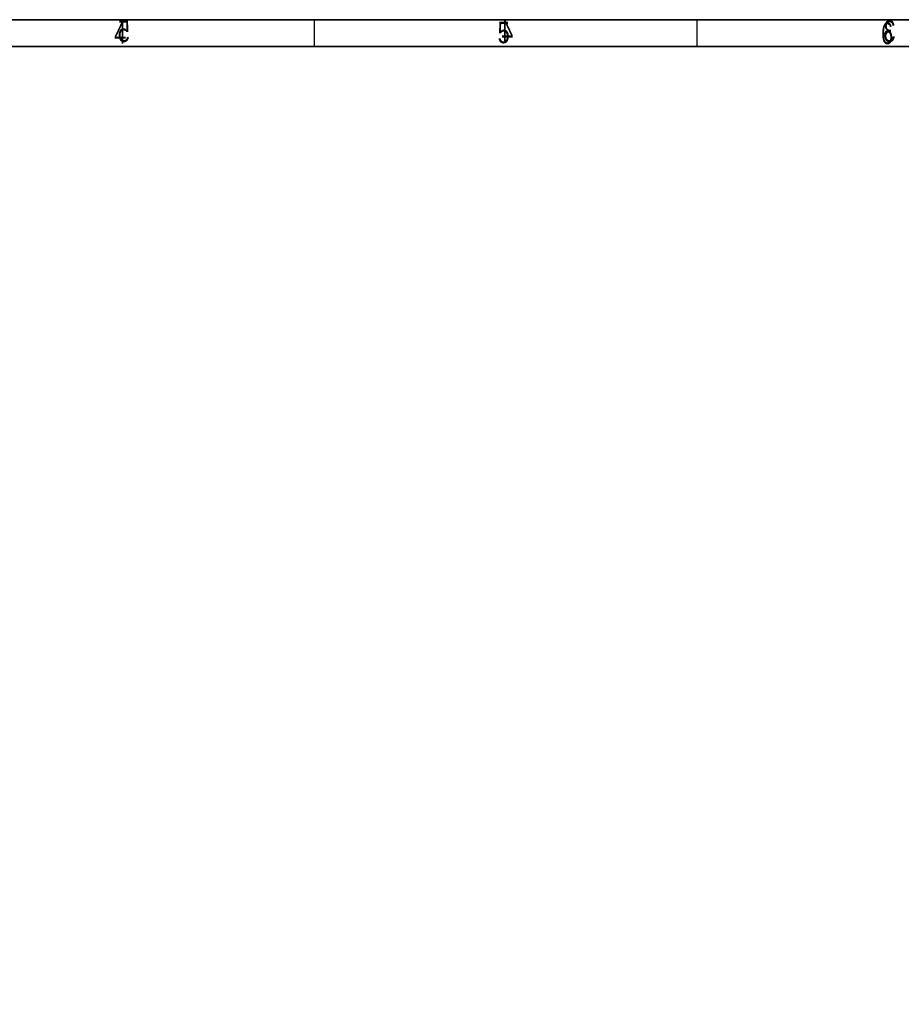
# Model space of a CAD drawing. Extents: x -70 to 514, y -134 to 276.
# Tile 16 of 17: x 166 to 332, y 91 to 276. Entities that reach past the tile are written whole.
import ezdxf

# ---------------------------------------------------------------- set-up
doc = ezdxf.new("R2010")
doc.units = 0
doc.layers.add('BOARD_GEOMETRY_DIMENSION', color=2, linetype='CONTINUOUS')
doc.layers.add('BOARD_GEOMETRY_SILKSCREEN_B', color=1, linetype='CONTINUOUS')

msp = doc.modelspace()

# ---------------------------------------------------------------- linework, layer by layer
at = {"layer": 'BOARD_GEOMETRY_DIMENSION'}
for points in [[(-70.485, -134.471156), (513.514848, -134.471156), (513.514848, 275.52904), (-70.485, 275.52904), (-70.485, -134.471156)], [(221.514924, 275.528786), (221.514924, 270.528796)], [(293.264844, 270.528796), (293.264844, 275.528786)], [(508.514858, 270.528796), (-65.48501, 270.528796)]]:
    msp.add_lwpolyline(points, dxfattribs=at)
at = {"layer": 'BOARD_GEOMETRY_SILKSCREEN_B'}
for points in [[(513.515102, -134.471156), (-70.484746, -134.471156), (-70.484746, 275.52904), (513.515102, 275.52904), (513.515102, -134.471156)], [(221.514924, 275.528786), (221.514924, 270.528796)], [(293.265098, 270.528796), (293.265098, 275.528786)], [(-65.484756, 270.528796), (508.515112, 270.528796)]]:
    msp.add_lwpolyline(points, dxfattribs=at)

# ---------------------------------------------------------------- texts
at = {"layer": 'BOARD_GEOMETRY_DIMENSION', "width": 0.75}
for s, p in [('4', (184.040018, 271.028922)), ('5', (255.907032, 271.111726)), ('6', (327.76033, 270.939006)), ('6', (327.76033, 270.939006))]:
    msp.add_text(s, height=4.064, dxfattribs=at).set_placement(p)
at = {"layer": 'BOARD_GEOMETRY_SILKSCREEN_B', "text_generation_flag": 2, "width": 0.75}
for s, p in [('5', (186.972702, 271.340326)), ('4', (258.839716, 271.257522)), ('3', (330.472542, 271.340326))]:
    msp.add_text(s, height=4.064, dxfattribs=at).set_placement(p)

doc.saveas('drawing.dxf')
